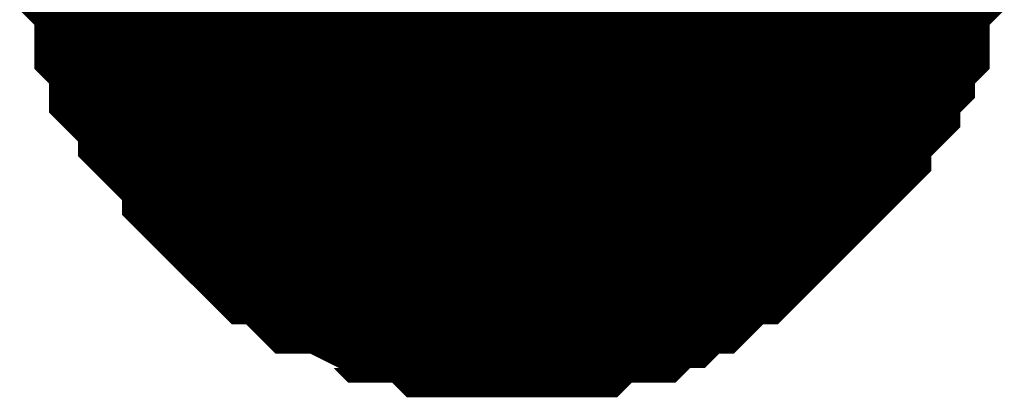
# Model space of a CAD drawing. Header units: inches. Extents: x 0 to 292, y 0 to 193.
# Tile 91 of 256: x 133.879 to 135.192, y 88.613 to 89.117. Entities that reach past the tile are written whole.
import ezdxf

# ---------------------------------------------------------------- set-up
doc = ezdxf.new("R2010")
doc.units = ezdxf.units.IN
doc.layers.add('Sheet', color=255, linetype='Continuous')

msp = doc.modelspace()

# ---------------------------------------------------------------- linework, layer by layer
at = {"layer": 'Sheet'}
msp.add_lwpolyline([(134.262, 89.2841, 0.508, 0.508, 1), (134.77, 89.2841, 0.508, 0.508, 1)], format="xyseb", close=True, dxfattribs=at)
for points in [[(134.5351, 88.7625, 0.2997, 0.2997, 0), (134.5156, 88.7625, 0.2997, 0.2997, 0), (134.4767, 88.7625, 0.2997, 0.2997, 0), (134.4572, 88.7625, 0.2997, 0.2997, 0), (134.4377, 88.782, 0.2997, 0.2997, 0), (134.3987, 88.782, 0.2997, 0.2997, 0), (134.3792, 88.782, 0.2997, 0.2997, 0), (134.3598, 88.8015, 0.2997, 0.2997, 0), (134.3403, 88.8015, 0.2997, 0.2997, 0), (134.3013, 88.821, 0.2997, 0.2997, 0), (134.2818, 88.821, 0.2997, 0.2997, 0), (134.2623, 88.8405, 0.2997, 0.2997, 0), (134.2429, 88.86, 0.2997, 0.2997, 0), (134.2234, 88.86, 0.2997, 0.2997, 0), (134.2039, 88.8795, 0.2997, 0.2997, 0), (134.1844, 88.899, 0.2997, 0.2997, 0), (134.1649, 88.9185, 0.2997, 0.2997, 0), (134.1649, 88.938, 0.2997, 0.2997, 0), (134.1454, 88.9574, 0.2997, 0.2997, 0), (134.126, 88.9769, 0.2997, 0.2997, 0), (134.1065, 88.9964, 0.2997, 0.2997, 0), (134.1065, 89.0159, 0.2997, 0.2997, 0), (134.087, 89.0354, 0.2997, 0.2997, 0), (134.0675, 89.0549, 0.2997, 0.2997, 0), (134.0675, 89.0744, 0.2997, 0.2997, 0), (134.0675, 89.0939, 0.2997, 0.2997, 0), (134.048, 89.1134, 0.2997, 0.2997, 0), (134.048, 89.1524, 0.2997, 0.2997, 0), (134.048, 89.1718, 0.2997, 0.2997, 0), (134.0285, 89.1913, 0.2997, 0.2997, 0), (134.0285, 89.2108, 0.2997, 0.2997, 0), (134.0285, 89.2498, 0.2997, 0.2997, 0), (134.0285, 89.2693, 0.2997, 0.2997, 0)], [(134.5351, 88.7625, 0.2997, 0.2997, 0), (134.5156, 88.7625, 0.2997, 0.2997, 0), (134.4767, 88.7625, 0.2997, 0.2997, 0), (134.4572, 88.7625, 0.2997, 0.2997, 0), (134.4377, 88.782, 0.2997, 0.2997, 0), (134.3987, 88.782, 0.2997, 0.2997, 0), (134.3792, 88.782, 0.2997, 0.2997, 0), (134.3598, 88.8015, 0.2997, 0.2997, 0), (134.3403, 88.8015, 0.2997, 0.2997, 0), (134.3013, 88.821, 0.2997, 0.2997, 0), (134.2818, 88.821, 0.2997, 0.2997, 0), (134.2623, 88.8405, 0.2997, 0.2997, 0), (134.2429, 88.86, 0.2997, 0.2997, 0), (134.2234, 88.86, 0.2997, 0.2997, 0), (134.2039, 88.8795, 0.2997, 0.2997, 0), (134.1844, 88.899, 0.2997, 0.2997, 0), (134.1649, 88.9185, 0.2997, 0.2997, 0), (134.1649, 88.938, 0.2997, 0.2997, 0), (134.1454, 88.9574, 0.2997, 0.2997, 0), (134.126, 88.9769, 0.2997, 0.2997, 0), (134.1065, 88.9964, 0.2997, 0.2997, 0), (134.1065, 89.0159, 0.2997, 0.2997, 0), (134.087, 89.0354, 0.2997, 0.2997, 0), (134.0675, 89.0549, 0.2997, 0.2997, 0), (134.0675, 89.0744, 0.2997, 0.2997, 0), (134.0675, 89.0939, 0.2997, 0.2997, 0), (134.048, 89.1134, 0.2997, 0.2997, 0), (134.048, 89.1524, 0.2997, 0.2997, 0), (134.048, 89.1718, 0.2997, 0.2997, 0), (134.0285, 89.1913, 0.2997, 0.2997, 0), (134.0285, 89.2108, 0.2997, 0.2997, 0), (134.0285, 89.2498, 0.2997, 0.2997, 0), (134.0285, 89.2693, 0.2997, 0.2997, 0)], [(134.5351, 88.7625, 0.2997, 0.2997, 0), (134.5156, 88.7625, 0.2997, 0.2997, 0), (134.4767, 88.7625, 0.2997, 0.2997, 0), (134.4572, 88.7625, 0.2997, 0.2997, 0), (134.4377, 88.782, 0.2997, 0.2997, 0), (134.3987, 88.782, 0.2997, 0.2997, 0), (134.3792, 88.782, 0.2997, 0.2997, 0), (134.3598, 88.8015, 0.2997, 0.2997, 0), (134.3403, 88.8015, 0.2997, 0.2997, 0), (134.3013, 88.821, 0.2997, 0.2997, 0), (134.2818, 88.821, 0.2997, 0.2997, 0), (134.2623, 88.8405, 0.2997, 0.2997, 0), (134.2429, 88.86, 0.2997, 0.2997, 0), (134.2234, 88.86, 0.2997, 0.2997, 0), (134.2039, 88.8795, 0.2997, 0.2997, 0), (134.1844, 88.899, 0.2997, 0.2997, 0), (134.1649, 88.9185, 0.2997, 0.2997, 0), (134.1649, 88.938, 0.2997, 0.2997, 0), (134.1454, 88.9574, 0.2997, 0.2997, 0), (134.126, 88.9769, 0.2997, 0.2997, 0), (134.1065, 88.9964, 0.2997, 0.2997, 0), (134.1065, 89.0159, 0.2997, 0.2997, 0), (134.087, 89.0354, 0.2997, 0.2997, 0), (134.0675, 89.0549, 0.2997, 0.2997, 0), (134.0675, 89.0744, 0.2997, 0.2997, 0), (134.0675, 89.0939, 0.2997, 0.2997, 0), (134.048, 89.1134, 0.2997, 0.2997, 0), (134.048, 89.1524, 0.2997, 0.2997, 0), (134.048, 89.1718, 0.2997, 0.2997, 0), (134.0285, 89.1913, 0.2997, 0.2997, 0), (134.0285, 89.2108, 0.2997, 0.2997, 0), (134.0285, 89.2498, 0.2997, 0.2997, 0), (134.0285, 89.2693, 0.2997, 0.2997, 0)], [(134.5351, 88.7625, 0.2997, 0.2997, 0), (134.5156, 88.7625, 0.2997, 0.2997, 0), (134.4767, 88.7625, 0.2997, 0.2997, 0), (134.4572, 88.7625, 0.2997, 0.2997, 0), (134.4377, 88.782, 0.2997, 0.2997, 0), (134.3987, 88.782, 0.2997, 0.2997, 0), (134.3792, 88.782, 0.2997, 0.2997, 0), (134.3598, 88.8015, 0.2997, 0.2997, 0), (134.3403, 88.8015, 0.2997, 0.2997, 0), (134.3013, 88.821, 0.2997, 0.2997, 0), (134.2818, 88.821, 0.2997, 0.2997, 0), (134.2623, 88.8405, 0.2997, 0.2997, 0), (134.2429, 88.86, 0.2997, 0.2997, 0), (134.2234, 88.86, 0.2997, 0.2997, 0), (134.2039, 88.8795, 0.2997, 0.2997, 0), (134.1844, 88.899, 0.2997, 0.2997, 0), (134.1649, 88.9185, 0.2997, 0.2997, 0), (134.1649, 88.938, 0.2997, 0.2997, 0), (134.1454, 88.9574, 0.2997, 0.2997, 0), (134.126, 88.9769, 0.2997, 0.2997, 0), (134.1065, 88.9964, 0.2997, 0.2997, 0), (134.1065, 89.0159, 0.2997, 0.2997, 0), (134.087, 89.0354, 0.2997, 0.2997, 0), (134.0675, 89.0549, 0.2997, 0.2997, 0), (134.0675, 89.0744, 0.2997, 0.2997, 0), (134.0675, 89.0939, 0.2997, 0.2997, 0), (134.048, 89.1134, 0.2997, 0.2997, 0), (134.048, 89.1524, 0.2997, 0.2997, 0), (134.048, 89.1718, 0.2997, 0.2997, 0), (134.0285, 89.1913, 0.2997, 0.2997, 0), (134.0285, 89.2108, 0.2997, 0.2997, 0), (134.0285, 89.2498, 0.2997, 0.2997, 0), (134.0285, 89.2693, 0.2997, 0.2997, 0)], [(134.5351, 88.7625, 0.2997, 0.2997, 0), (134.5156, 88.7625, 0.2997, 0.2997, 0), (134.4767, 88.7625, 0.2997, 0.2997, 0), (134.4572, 88.7625, 0.2997, 0.2997, 0), (134.4377, 88.782, 0.2997, 0.2997, 0), (134.3987, 88.782, 0.2997, 0.2997, 0), (134.3792, 88.782, 0.2997, 0.2997, 0), (134.3598, 88.8015, 0.2997, 0.2997, 0), (134.3403, 88.8015, 0.2997, 0.2997, 0), (134.3013, 88.821, 0.2997, 0.2997, 0), (134.2818, 88.821, 0.2997, 0.2997, 0), (134.2623, 88.8405, 0.2997, 0.2997, 0), (134.2429, 88.86, 0.2997, 0.2997, 0), (134.2234, 88.86, 0.2997, 0.2997, 0), (134.2039, 88.8795, 0.2997, 0.2997, 0), (134.1844, 88.899, 0.2997, 0.2997, 0), (134.1649, 88.9185, 0.2997, 0.2997, 0), (134.1649, 88.938, 0.2997, 0.2997, 0), (134.1454, 88.9574, 0.2997, 0.2997, 0), (134.126, 88.9769, 0.2997, 0.2997, 0), (134.1065, 88.9964, 0.2997, 0.2997, 0), (134.1065, 89.0159, 0.2997, 0.2997, 0), (134.087, 89.0354, 0.2997, 0.2997, 0), (134.0675, 89.0549, 0.2997, 0.2997, 0), (134.0675, 89.0744, 0.2997, 0.2997, 0), (134.0675, 89.0939, 0.2997, 0.2997, 0), (134.048, 89.1134, 0.2997, 0.2997, 0), (134.048, 89.1524, 0.2997, 0.2997, 0), (134.048, 89.1718, 0.2997, 0.2997, 0), (134.0285, 89.1913, 0.2997, 0.2997, 0), (134.0285, 89.2108, 0.2997, 0.2997, 0), (134.0285, 89.2498, 0.2997, 0.2997, 0), (134.0285, 89.2693, 0.2997, 0.2997, 0)], [(135.0417, 89.2693, 0.2997, 0.2997, 0), (135.0417, 89.2498, 0.2997, 0.2997, 0), (135.0417, 89.2108, 0.2997, 0.2997, 0), (135.0417, 89.1913, 0.2997, 0.2997, 0), (135.0222, 89.1718, 0.2997, 0.2997, 0), (135.0222, 89.1524, 0.2997, 0.2997, 0), (135.0222, 89.1134, 0.2997, 0.2997, 0), (135.0027, 89.0939, 0.2997, 0.2997, 0), (135.0027, 89.0744, 0.2997, 0.2997, 0), (134.9832, 89.0549, 0.2997, 0.2997, 0), (134.9832, 89.0354, 0.2997, 0.2997, 0), (134.9638, 89.0159, 0.2997, 0.2997, 0), (134.9443, 88.9964, 0.2997, 0.2997, 0), (134.9443, 88.9769, 0.2997, 0.2997, 0), (134.9248, 88.9574, 0.2997, 0.2997, 0), (134.9053, 88.938, 0.2997, 0.2997, 0), (134.8858, 88.9185, 0.2997, 0.2997, 0), (134.8663, 88.899, 0.2997, 0.2997, 0), (134.8469, 88.8795, 0.2997, 0.2997, 0), (134.8274, 88.86, 0.2997, 0.2997, 0), (134.8079, 88.86, 0.2997, 0.2997, 0), (134.7884, 88.8405, 0.2997, 0.2997, 0), (134.7689, 88.821, 0.2997, 0.2997, 0), (134.7494, 88.821, 0.2997, 0.2997, 0), (134.73, 88.8015, 0.2997, 0.2997, 0), (134.7105, 88.8015, 0.2997, 0.2997, 0), (134.691, 88.782, 0.2997, 0.2997, 0), (134.652, 88.782, 0.2997, 0.2997, 0), (134.6325, 88.782, 0.2997, 0.2997, 0), (134.6131, 88.7625, 0.2997, 0.2997, 0), (134.5936, 88.7625, 0.2997, 0.2997, 0), (134.5546, 88.7625, 0.2997, 0.2997, 0), (134.5351, 88.7625, 0.2997, 0.2997, 0)], [(135.0417, 89.2693, 0.2997, 0.2997, 0), (135.0417, 89.2498, 0.2997, 0.2997, 0), (135.0417, 89.2108, 0.2997, 0.2997, 0), (135.0417, 89.1913, 0.2997, 0.2997, 0), (135.0222, 89.1718, 0.2997, 0.2997, 0), (135.0222, 89.1524, 0.2997, 0.2997, 0), (135.0222, 89.1134, 0.2997, 0.2997, 0), (135.0027, 89.0939, 0.2997, 0.2997, 0), (135.0027, 89.0744, 0.2997, 0.2997, 0), (134.9832, 89.0549, 0.2997, 0.2997, 0), (134.9832, 89.0354, 0.2997, 0.2997, 0), (134.9638, 89.0159, 0.2997, 0.2997, 0), (134.9443, 88.9964, 0.2997, 0.2997, 0), (134.9443, 88.9769, 0.2997, 0.2997, 0), (134.9248, 88.9574, 0.2997, 0.2997, 0), (134.9053, 88.938, 0.2997, 0.2997, 0), (134.8858, 88.9185, 0.2997, 0.2997, 0), (134.8663, 88.899, 0.2997, 0.2997, 0), (134.8469, 88.8795, 0.2997, 0.2997, 0), (134.8274, 88.86, 0.2997, 0.2997, 0), (134.8079, 88.86, 0.2997, 0.2997, 0), (134.7884, 88.8405, 0.2997, 0.2997, 0), (134.7689, 88.821, 0.2997, 0.2997, 0), (134.7494, 88.821, 0.2997, 0.2997, 0), (134.73, 88.8015, 0.2997, 0.2997, 0), (134.7105, 88.8015, 0.2997, 0.2997, 0), (134.691, 88.782, 0.2997, 0.2997, 0), (134.652, 88.782, 0.2997, 0.2997, 0), (134.6325, 88.782, 0.2997, 0.2997, 0), (134.6131, 88.7625, 0.2997, 0.2997, 0), (134.5936, 88.7625, 0.2997, 0.2997, 0), (134.5546, 88.7625, 0.2997, 0.2997, 0), (134.5351, 88.7625, 0.2997, 0.2997, 0)], [(135.0417, 89.2693, 0.2997, 0.2997, 0), (135.0417, 89.2498, 0.2997, 0.2997, 0), (135.0417, 89.2108, 0.2997, 0.2997, 0), (135.0417, 89.1913, 0.2997, 0.2997, 0), (135.0222, 89.1718, 0.2997, 0.2997, 0), (135.0222, 89.1524, 0.2997, 0.2997, 0), (135.0222, 89.1134, 0.2997, 0.2997, 0), (135.0027, 89.0939, 0.2997, 0.2997, 0), (135.0027, 89.0744, 0.2997, 0.2997, 0), (134.9832, 89.0549, 0.2997, 0.2997, 0), (134.9832, 89.0354, 0.2997, 0.2997, 0), (134.9638, 89.0159, 0.2997, 0.2997, 0), (134.9443, 88.9964, 0.2997, 0.2997, 0), (134.9443, 88.9769, 0.2997, 0.2997, 0), (134.9248, 88.9574, 0.2997, 0.2997, 0), (134.9053, 88.938, 0.2997, 0.2997, 0), (134.8858, 88.9185, 0.2997, 0.2997, 0), (134.8663, 88.899, 0.2997, 0.2997, 0), (134.8469, 88.8795, 0.2997, 0.2997, 0), (134.8274, 88.86, 0.2997, 0.2997, 0), (134.8079, 88.86, 0.2997, 0.2997, 0), (134.7884, 88.8405, 0.2997, 0.2997, 0), (134.7689, 88.821, 0.2997, 0.2997, 0), (134.7494, 88.821, 0.2997, 0.2997, 0), (134.73, 88.8015, 0.2997, 0.2997, 0), (134.7105, 88.8015, 0.2997, 0.2997, 0), (134.691, 88.782, 0.2997, 0.2997, 0), (134.652, 88.782, 0.2997, 0.2997, 0), (134.6325, 88.782, 0.2997, 0.2997, 0), (134.6131, 88.7625, 0.2997, 0.2997, 0), (134.5936, 88.7625, 0.2997, 0.2997, 0), (134.5546, 88.7625, 0.2997, 0.2997, 0), (134.5351, 88.7625, 0.2997, 0.2997, 0)], [(135.0417, 89.2693, 0.2997, 0.2997, 0), (135.0417, 89.2498, 0.2997, 0.2997, 0), (135.0417, 89.2108, 0.2997, 0.2997, 0), (135.0417, 89.1913, 0.2997, 0.2997, 0), (135.0222, 89.1718, 0.2997, 0.2997, 0), (135.0222, 89.1524, 0.2997, 0.2997, 0), (135.0222, 89.1134, 0.2997, 0.2997, 0), (135.0027, 89.0939, 0.2997, 0.2997, 0), (135.0027, 89.0744, 0.2997, 0.2997, 0), (134.9832, 89.0549, 0.2997, 0.2997, 0), (134.9832, 89.0354, 0.2997, 0.2997, 0), (134.9638, 89.0159, 0.2997, 0.2997, 0), (134.9443, 88.9964, 0.2997, 0.2997, 0), (134.9443, 88.9769, 0.2997, 0.2997, 0), (134.9248, 88.9574, 0.2997, 0.2997, 0), (134.9053, 88.938, 0.2997, 0.2997, 0), (134.8858, 88.9185, 0.2997, 0.2997, 0), (134.8663, 88.899, 0.2997, 0.2997, 0), (134.8469, 88.8795, 0.2997, 0.2997, 0), (134.8274, 88.86, 0.2997, 0.2997, 0), (134.8079, 88.86, 0.2997, 0.2997, 0), (134.7884, 88.8405, 0.2997, 0.2997, 0), (134.7689, 88.821, 0.2997, 0.2997, 0), (134.7494, 88.821, 0.2997, 0.2997, 0), (134.73, 88.8015, 0.2997, 0.2997, 0), (134.7105, 88.8015, 0.2997, 0.2997, 0), (134.691, 88.782, 0.2997, 0.2997, 0), (134.652, 88.782, 0.2997, 0.2997, 0), (134.6325, 88.782, 0.2997, 0.2997, 0), (134.6131, 88.7625, 0.2997, 0.2997, 0), (134.5936, 88.7625, 0.2997, 0.2997, 0), (134.5546, 88.7625, 0.2997, 0.2997, 0), (134.5351, 88.7625, 0.2997, 0.2997, 0)], [(135.0417, 89.2693, 0.2997, 0.2997, 0), (135.0417, 89.2498, 0.2997, 0.2997, 0), (135.0417, 89.2108, 0.2997, 0.2997, 0), (135.0417, 89.1913, 0.2997, 0.2997, 0), (135.0222, 89.1718, 0.2997, 0.2997, 0), (135.0222, 89.1524, 0.2997, 0.2997, 0), (135.0222, 89.1134, 0.2997, 0.2997, 0), (135.0027, 89.0939, 0.2997, 0.2997, 0), (135.0027, 89.0744, 0.2997, 0.2997, 0), (134.9832, 89.0549, 0.2997, 0.2997, 0), (134.9832, 89.0354, 0.2997, 0.2997, 0), (134.9638, 89.0159, 0.2997, 0.2997, 0), (134.9443, 88.9964, 0.2997, 0.2997, 0), (134.9443, 88.9769, 0.2997, 0.2997, 0), (134.9248, 88.9574, 0.2997, 0.2997, 0), (134.9053, 88.938, 0.2997, 0.2997, 0), (134.8858, 88.9185, 0.2997, 0.2997, 0), (134.8663, 88.899, 0.2997, 0.2997, 0), (134.8469, 88.8795, 0.2997, 0.2997, 0), (134.8274, 88.86, 0.2997, 0.2997, 0), (134.8079, 88.86, 0.2997, 0.2997, 0), (134.7884, 88.8405, 0.2997, 0.2997, 0), (134.7689, 88.821, 0.2997, 0.2997, 0), (134.7494, 88.821, 0.2997, 0.2997, 0), (134.73, 88.8015, 0.2997, 0.2997, 0), (134.7105, 88.8015, 0.2997, 0.2997, 0), (134.691, 88.782, 0.2997, 0.2997, 0), (134.652, 88.782, 0.2997, 0.2997, 0), (134.6325, 88.782, 0.2997, 0.2997, 0), (134.6131, 88.7625, 0.2997, 0.2997, 0), (134.5936, 88.7625, 0.2997, 0.2997, 0), (134.5546, 88.7625, 0.2997, 0.2997, 0), (134.5351, 88.7625, 0.2997, 0.2997, 0)], [(134.5351, 88.7625, 0.0991, 0.0991, 0), (134.5156, 88.7625, 0.0991, 0.0991, 0), (134.4767, 88.7625, 0.0991, 0.0991, 0), (134.4572, 88.7625, 0.0991, 0.0991, 0), (134.4377, 88.782, 0.0991, 0.0991, 0), (134.3987, 88.782, 0.0991, 0.0991, 0), (134.3792, 88.782, 0.0991, 0.0991, 0), (134.3598, 88.8015, 0.0991, 0.0991, 0), (134.3403, 88.8015, 0.0991, 0.0991, 0), (134.3013, 88.821, 0.0991, 0.0991, 0), (134.2818, 88.821, 0.0991, 0.0991, 0), (134.2623, 88.8405, 0.0991, 0.0991, 0), (134.2429, 88.86, 0.0991, 0.0991, 0), (134.2234, 88.86, 0.0991, 0.0991, 0), (134.2039, 88.8795, 0.0991, 0.0991, 0), (134.1844, 88.899, 0.0991, 0.0991, 0), (134.1649, 88.9185, 0.0991, 0.0991, 0), (134.1649, 88.938, 0.0991, 0.0991, 0), (134.1454, 88.9574, 0.0991, 0.0991, 0), (134.126, 88.9769, 0.0991, 0.0991, 0), (134.1065, 88.9964, 0.0991, 0.0991, 0), (134.1065, 89.0159, 0.0991, 0.0991, 0), (134.087, 89.0354, 0.0991, 0.0991, 0), (134.0675, 89.0549, 0.0991, 0.0991, 0), (134.0675, 89.0744, 0.0991, 0.0991, 0), (134.0675, 89.0939, 0.0991, 0.0991, 0), (134.048, 89.1134, 0.0991, 0.0991, 0), (134.048, 89.1524, 0.0991, 0.0991, 0), (134.048, 89.1718, 0.0991, 0.0991, 0)], [(134.5351, 88.7625, 0.0991, 0.0991, 0), (134.5156, 88.7625, 0.0991, 0.0991, 0), (134.4767, 88.7625, 0.0991, 0.0991, 0), (134.4572, 88.7625, 0.0991, 0.0991, 0), (134.4377, 88.782, 0.0991, 0.0991, 0), (134.3987, 88.782, 0.0991, 0.0991, 0), (134.3792, 88.782, 0.0991, 0.0991, 0), (134.3598, 88.8015, 0.0991, 0.0991, 0), (134.3403, 88.8015, 0.0991, 0.0991, 0), (134.3013, 88.821, 0.0991, 0.0991, 0), (134.2818, 88.821, 0.0991, 0.0991, 0), (134.2623, 88.8405, 0.0991, 0.0991, 0), (134.2429, 88.86, 0.0991, 0.0991, 0), (134.2234, 88.86, 0.0991, 0.0991, 0), (134.2039, 88.8795, 0.0991, 0.0991, 0), (134.1844, 88.899, 0.0991, 0.0991, 0), (134.1649, 88.9185, 0.0991, 0.0991, 0), (134.1649, 88.938, 0.0991, 0.0991, 0), (134.1454, 88.9574, 0.0991, 0.0991, 0), (134.126, 88.9769, 0.0991, 0.0991, 0), (134.1065, 88.9964, 0.0991, 0.0991, 0), (134.1065, 89.0159, 0.0991, 0.0991, 0), (134.087, 89.0354, 0.0991, 0.0991, 0), (134.0675, 89.0549, 0.0991, 0.0991, 0), (134.0675, 89.0744, 0.0991, 0.0991, 0), (134.0675, 89.0939, 0.0991, 0.0991, 0), (134.048, 89.1134, 0.0991, 0.0991, 0), (134.048, 89.1524, 0.0991, 0.0991, 0), (134.048, 89.1718, 0.0991, 0.0991, 0)], [(134.5351, 88.7625, 0.0991, 0.0991, 0), (134.5156, 88.7625, 0.0991, 0.0991, 0), (134.4767, 88.7625, 0.0991, 0.0991, 0), (134.4572, 88.7625, 0.0991, 0.0991, 0), (134.4377, 88.782, 0.0991, 0.0991, 0), (134.3987, 88.782, 0.0991, 0.0991, 0), (134.3792, 88.782, 0.0991, 0.0991, 0), (134.3598, 88.8015, 0.0991, 0.0991, 0), (134.3403, 88.8015, 0.0991, 0.0991, 0), (134.3013, 88.821, 0.0991, 0.0991, 0), (134.2818, 88.821, 0.0991, 0.0991, 0), (134.2623, 88.8405, 0.0991, 0.0991, 0), (134.2429, 88.86, 0.0991, 0.0991, 0), (134.2234, 88.86, 0.0991, 0.0991, 0), (134.2039, 88.8795, 0.0991, 0.0991, 0), (134.1844, 88.899, 0.0991, 0.0991, 0), (134.1649, 88.9185, 0.0991, 0.0991, 0), (134.1649, 88.938, 0.0991, 0.0991, 0), (134.1454, 88.9574, 0.0991, 0.0991, 0), (134.126, 88.9769, 0.0991, 0.0991, 0), (134.1065, 88.9964, 0.0991, 0.0991, 0), (134.1065, 89.0159, 0.0991, 0.0991, 0), (134.087, 89.0354, 0.0991, 0.0991, 0), (134.0675, 89.0549, 0.0991, 0.0991, 0), (134.0675, 89.0744, 0.0991, 0.0991, 0), (134.0675, 89.0939, 0.0991, 0.0991, 0), (134.048, 89.1134, 0.0991, 0.0991, 0), (134.048, 89.1524, 0.0991, 0.0991, 0), (134.048, 89.1718, 0.0991, 0.0991, 0)], [(134.5351, 88.7625, 0.0991, 0.0991, 0), (134.5156, 88.7625, 0.0991, 0.0991, 0), (134.4767, 88.7625, 0.0991, 0.0991, 0), (134.4572, 88.7625, 0.0991, 0.0991, 0), (134.4377, 88.782, 0.0991, 0.0991, 0), (134.3987, 88.782, 0.0991, 0.0991, 0), (134.3792, 88.782, 0.0991, 0.0991, 0), (134.3598, 88.8015, 0.0991, 0.0991, 0), (134.3403, 88.8015, 0.0991, 0.0991, 0), (134.3013, 88.821, 0.0991, 0.0991, 0), (134.2818, 88.821, 0.0991, 0.0991, 0), (134.2623, 88.8405, 0.0991, 0.0991, 0), (134.2429, 88.86, 0.0991, 0.0991, 0), (134.2234, 88.86, 0.0991, 0.0991, 0), (134.2039, 88.8795, 0.0991, 0.0991, 0), (134.1844, 88.899, 0.0991, 0.0991, 0), (134.1649, 88.9185, 0.0991, 0.0991, 0), (134.1649, 88.938, 0.0991, 0.0991, 0), (134.1454, 88.9574, 0.0991, 0.0991, 0), (134.126, 88.9769, 0.0991, 0.0991, 0), (134.1065, 88.9964, 0.0991, 0.0991, 0), (134.1065, 89.0159, 0.0991, 0.0991, 0), (134.087, 89.0354, 0.0991, 0.0991, 0), (134.0675, 89.0549, 0.0991, 0.0991, 0), (134.0675, 89.0744, 0.0991, 0.0991, 0), (134.0675, 89.0939, 0.0991, 0.0991, 0), (134.048, 89.1134, 0.0991, 0.0991, 0), (134.048, 89.1524, 0.0991, 0.0991, 0), (134.048, 89.1718, 0.0991, 0.0991, 0)], [(134.5351, 88.7625, 0.0991, 0.0991, 0), (134.5156, 88.7625, 0.0991, 0.0991, 0), (134.4767, 88.7625, 0.0991, 0.0991, 0), (134.4572, 88.7625, 0.0991, 0.0991, 0), (134.4377, 88.782, 0.0991, 0.0991, 0), (134.3987, 88.782, 0.0991, 0.0991, 0), (134.3792, 88.782, 0.0991, 0.0991, 0), (134.3598, 88.8015, 0.0991, 0.0991, 0), (134.3403, 88.8015, 0.0991, 0.0991, 0), (134.3013, 88.821, 0.0991, 0.0991, 0), (134.2818, 88.821, 0.0991, 0.0991, 0), (134.2623, 88.8405, 0.0991, 0.0991, 0), (134.2429, 88.86, 0.0991, 0.0991, 0), (134.2234, 88.86, 0.0991, 0.0991, 0), (134.2039, 88.8795, 0.0991, 0.0991, 0), (134.1844, 88.899, 0.0991, 0.0991, 0), (134.1649, 88.9185, 0.0991, 0.0991, 0), (134.1649, 88.938, 0.0991, 0.0991, 0), (134.1454, 88.9574, 0.0991, 0.0991, 0), (134.126, 88.9769, 0.0991, 0.0991, 0), (134.1065, 88.9964, 0.0991, 0.0991, 0), (134.1065, 89.0159, 0.0991, 0.0991, 0), (134.087, 89.0354, 0.0991, 0.0991, 0), (134.0675, 89.0549, 0.0991, 0.0991, 0), (134.0675, 89.0744, 0.0991, 0.0991, 0), (134.0675, 89.0939, 0.0991, 0.0991, 0), (134.048, 89.1134, 0.0991, 0.0991, 0), (134.048, 89.1524, 0.0991, 0.0991, 0), (134.048, 89.1718, 0.0991, 0.0991, 0)], [(135.0222, 89.1718, 0.0991, 0.0991, 0), (135.0222, 89.1524, 0.0991, 0.0991, 0), (135.0222, 89.1134, 0.0991, 0.0991, 0), (135.0027, 89.0939, 0.0991, 0.0991, 0), (135.0027, 89.0744, 0.0991, 0.0991, 0), (134.9832, 89.0549, 0.0991, 0.0991, 0), (134.9832, 89.0354, 0.0991, 0.0991, 0), (134.9638, 89.0159, 0.0991, 0.0991, 0), (134.9443, 88.9964, 0.0991, 0.0991, 0), (134.9443, 88.9769, 0.0991, 0.0991, 0), (134.9248, 88.9574, 0.0991, 0.0991, 0), (134.9053, 88.938, 0.0991, 0.0991, 0), (134.8858, 88.9185, 0.0991, 0.0991, 0), (134.8663, 88.899, 0.0991, 0.0991, 0), (134.8469, 88.8795, 0.0991, 0.0991, 0), (134.8274, 88.86, 0.0991, 0.0991, 0), (134.8079, 88.86, 0.0991, 0.0991, 0), (134.7884, 88.8405, 0.0991, 0.0991, 0), (134.7689, 88.821, 0.0991, 0.0991, 0), (134.7494, 88.821, 0.0991, 0.0991, 0), (134.73, 88.8015, 0.0991, 0.0991, 0), (134.7105, 88.8015, 0.0991, 0.0991, 0), (134.691, 88.782, 0.0991, 0.0991, 0), (134.652, 88.782, 0.0991, 0.0991, 0), (134.6325, 88.782, 0.0991, 0.0991, 0), (134.6131, 88.7625, 0.0991, 0.0991, 0), (134.5936, 88.7625, 0.0991, 0.0991, 0), (134.5546, 88.7625, 0.0991, 0.0991, 0), (134.5351, 88.7625, 0.0991, 0.0991, 0)], [(135.0222, 89.1718, 0.0991, 0.0991, 0), (135.0222, 89.1524, 0.0991, 0.0991, 0), (135.0222, 89.1134, 0.0991, 0.0991, 0), (135.0027, 89.0939, 0.0991, 0.0991, 0), (135.0027, 89.0744, 0.0991, 0.0991, 0), (134.9832, 89.0549, 0.0991, 0.0991, 0), (134.9832, 89.0354, 0.0991, 0.0991, 0), (134.9638, 89.0159, 0.0991, 0.0991, 0), (134.9443, 88.9964, 0.0991, 0.0991, 0), (134.9443, 88.9769, 0.0991, 0.0991, 0), (134.9248, 88.9574, 0.0991, 0.0991, 0), (134.9053, 88.938, 0.0991, 0.0991, 0), (134.8858, 88.9185, 0.0991, 0.0991, 0), (134.8663, 88.899, 0.0991, 0.0991, 0), (134.8469, 88.8795, 0.0991, 0.0991, 0), (134.8274, 88.86, 0.0991, 0.0991, 0), (134.8079, 88.86, 0.0991, 0.0991, 0), (134.7884, 88.8405, 0.0991, 0.0991, 0), (134.7689, 88.821, 0.0991, 0.0991, 0), (134.7494, 88.821, 0.0991, 0.0991, 0), (134.73, 88.8015, 0.0991, 0.0991, 0), (134.7105, 88.8015, 0.0991, 0.0991, 0), (134.691, 88.782, 0.0991, 0.0991, 0), (134.652, 88.782, 0.0991, 0.0991, 0), (134.6325, 88.782, 0.0991, 0.0991, 0), (134.6131, 88.7625, 0.0991, 0.0991, 0), (134.5936, 88.7625, 0.0991, 0.0991, 0), (134.5546, 88.7625, 0.0991, 0.0991, 0), (134.5351, 88.7625, 0.0991, 0.0991, 0)], [(135.0222, 89.1718, 0.0991, 0.0991, 0), (135.0222, 89.1524, 0.0991, 0.0991, 0), (135.0222, 89.1134, 0.0991, 0.0991, 0), (135.0027, 89.0939, 0.0991, 0.0991, 0), (135.0027, 89.0744, 0.0991, 0.0991, 0), (134.9832, 89.0549, 0.0991, 0.0991, 0), (134.9832, 89.0354, 0.0991, 0.0991, 0), (134.9638, 89.0159, 0.0991, 0.0991, 0), (134.9443, 88.9964, 0.0991, 0.0991, 0), (134.9443, 88.9769, 0.0991, 0.0991, 0), (134.9248, 88.9574, 0.0991, 0.0991, 0), (134.9053, 88.938, 0.0991, 0.0991, 0), (134.8858, 88.9185, 0.0991, 0.0991, 0), (134.8663, 88.899, 0.0991, 0.0991, 0), (134.8469, 88.8795, 0.0991, 0.0991, 0), (134.8274, 88.86, 0.0991, 0.0991, 0), (134.8079, 88.86, 0.0991, 0.0991, 0), (134.7884, 88.8405, 0.0991, 0.0991, 0), (134.7689, 88.821, 0.0991, 0.0991, 0), (134.7494, 88.821, 0.0991, 0.0991, 0), (134.73, 88.8015, 0.0991, 0.0991, 0), (134.7105, 88.8015, 0.0991, 0.0991, 0), (134.691, 88.782, 0.0991, 0.0991, 0), (134.652, 88.782, 0.0991, 0.0991, 0), (134.6325, 88.782, 0.0991, 0.0991, 0), (134.6131, 88.7625, 0.0991, 0.0991, 0), (134.5936, 88.7625, 0.0991, 0.0991, 0), (134.5546, 88.7625, 0.0991, 0.0991, 0), (134.5351, 88.7625, 0.0991, 0.0991, 0)], [(135.0222, 89.1718, 0.0991, 0.0991, 0), (135.0222, 89.1524, 0.0991, 0.0991, 0), (135.0222, 89.1134, 0.0991, 0.0991, 0), (135.0027, 89.0939, 0.0991, 0.0991, 0), (135.0027, 89.0744, 0.0991, 0.0991, 0), (134.9832, 89.0549, 0.0991, 0.0991, 0), (134.9832, 89.0354, 0.0991, 0.0991, 0), (134.9638, 89.0159, 0.0991, 0.0991, 0), (134.9443, 88.9964, 0.0991, 0.0991, 0), (134.9443, 88.9769, 0.0991, 0.0991, 0), (134.9248, 88.9574, 0.0991, 0.0991, 0), (134.9053, 88.938, 0.0991, 0.0991, 0), (134.8858, 88.9185, 0.0991, 0.0991, 0), (134.8663, 88.899, 0.0991, 0.0991, 0), (134.8469, 88.8795, 0.0991, 0.0991, 0), (134.8274, 88.86, 0.0991, 0.0991, 0), (134.8079, 88.86, 0.0991, 0.0991, 0), (134.7884, 88.8405, 0.0991, 0.0991, 0), (134.7689, 88.821, 0.0991, 0.0991, 0), (134.7494, 88.821, 0.0991, 0.0991, 0), (134.73, 88.8015, 0.0991, 0.0991, 0), (134.7105, 88.8015, 0.0991, 0.0991, 0), (134.691, 88.782, 0.0991, 0.0991, 0), (134.652, 88.782, 0.0991, 0.0991, 0), (134.6325, 88.782, 0.0991, 0.0991, 0), (134.6131, 88.7625, 0.0991, 0.0991, 0), (134.5936, 88.7625, 0.0991, 0.0991, 0), (134.5546, 88.7625, 0.0991, 0.0991, 0), (134.5351, 88.7625, 0.0991, 0.0991, 0)], [(135.0222, 89.1718, 0.0991, 0.0991, 0), (135.0222, 89.1524, 0.0991, 0.0991, 0), (135.0222, 89.1134, 0.0991, 0.0991, 0), (135.0027, 89.0939, 0.0991, 0.0991, 0), (135.0027, 89.0744, 0.0991, 0.0991, 0), (134.9832, 89.0549, 0.0991, 0.0991, 0), (134.9832, 89.0354, 0.0991, 0.0991, 0), (134.9638, 89.0159, 0.0991, 0.0991, 0), (134.9443, 88.9964, 0.0991, 0.0991, 0), (134.9443, 88.9769, 0.0991, 0.0991, 0), (134.9248, 88.9574, 0.0991, 0.0991, 0), (134.9053, 88.938, 0.0991, 0.0991, 0), (134.8858, 88.9185, 0.0991, 0.0991, 0), (134.8663, 88.899, 0.0991, 0.0991, 0), (134.8469, 88.8795, 0.0991, 0.0991, 0), (134.8274, 88.86, 0.0991, 0.0991, 0), (134.8079, 88.86, 0.0991, 0.0991, 0), (134.7884, 88.8405, 0.0991, 0.0991, 0), (134.7689, 88.821, 0.0991, 0.0991, 0), (134.7494, 88.821, 0.0991, 0.0991, 0), (134.73, 88.8015, 0.0991, 0.0991, 0), (134.7105, 88.8015, 0.0991, 0.0991, 0), (134.691, 88.782, 0.0991, 0.0991, 0), (134.652, 88.782, 0.0991, 0.0991, 0), (134.6325, 88.782, 0.0991, 0.0991, 0), (134.6131, 88.7625, 0.0991, 0.0991, 0), (134.5936, 88.7625, 0.0991, 0.0991, 0), (134.5546, 88.7625, 0.0991, 0.0991, 0), (134.5351, 88.7625, 0.0991, 0.0991, 0)]]:
    msp.add_lwpolyline(points, format="xyseb", dxfattribs=at)

doc.saveas('drawing.dxf')
